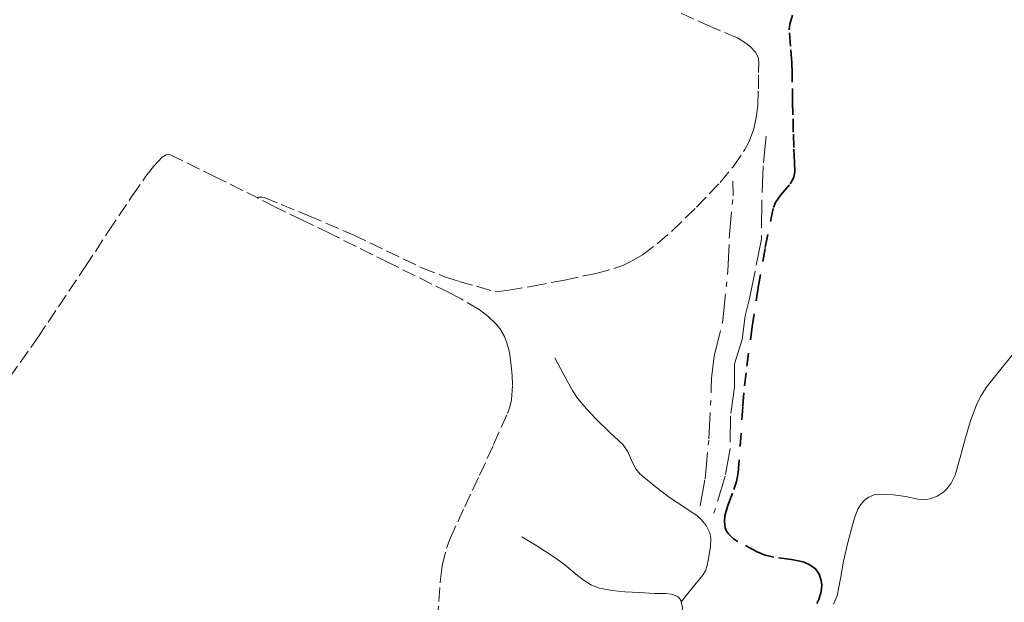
# Model space of a CAD drawing. Header units: metres. Extents: x 397317 to 400830, y 4588008 to 4590370.
# Tile 72 of 89: x 399092 to 399465, y 4589411 to 4589631. Entities that reach past the tile are written whole.
import ezdxf

# ---------------------------------------------------------------- set-up
doc = ezdxf.new("R2010")
doc.units = ezdxf.units.M
doc.header["$MEASUREMENT"] = 0
for name, pattern in [('bt5mv20_nopinta', [10, 5, -5]), ('bt5mv20_tlin1', [7, 5.25, -1.75]), ('bt5mv20_tlin4', [17.375, 10, -2.75, 1.875, -2.75])]:
    doc.linetypes.add(name, pattern=pattern)
for name, color, linetype, lineweight in [('COB01_LN', 7, 'Continuous', 15), ('FLU01_LN', 7, 'Continuous', 15), ('PAR01_LN', 7, 'Continuous', 15), ('TAL01_LN', 7, 'Continuous', 15)]:
    doc.layers.add(name, color=color, linetype=linetype, lineweight=lineweight)

msp = doc.modelspace()

# ---------------------------------------------------------------- linework, layer by layer
at = {"layer": 'COB01_LN', "color": 92, "linetype": 'bt5mv20_nopinta', "lineweight": 35}
msp.add_polyline3d([(399393.95, 4589410.21, 135.54), (399394.71, 4589411.69, 135.73), (399395.59, 4589414.68, 136.11), (399395.8, 4589417.07, 136.43), (399395.66, 4589418.84, 136.67), (399394.9, 4589421.29, 137.01), (399393.41, 4589423.29, 137.3), (399391.04, 4589424.95, 137.55), (399388.75, 4589425.92, 137.7), (399384.44, 4589426.88, 137.86), (399377.69, 4589427.75, 138.03), (399374.43, 4589428.49, 138.16), (399371.39, 4589429.76, 138.37), (399364.12, 4589433.59, 139.28), (399362.47, 4589434.68, 139.6), (399360.48, 4589436.54, 140.15), (399359.77, 4589437.6, 140.46), (399359.31, 4589438.76, 140.78), (399358.98, 4589441.21, 141.58), (399359.17, 4589443.38, 142.45), (399360.25, 4589447.26, 144.21), (399362.59, 4589453.28, 146.94), (399363.58, 4589456.39, 148.11), (399364.16, 4589459.56, 149.01), (399364.94, 4589469.67, 150.97), (399365.97, 4589484.9, 153.33), (399366.61, 4589492.47, 154.61), (399367.45, 4589499.94, 156.17), (399369.55, 4589514.8, 160.06), (399371.82, 4589529.66, 163.72), (399374.47, 4589544.83, 166.77), (399377.6, 4589560, 169.72), (399378.26, 4589561.82, 170.08), (399380.29, 4589564.74, 170.69), (399383.86, 4589568.87, 171.59), (399385.14, 4589571, 172.04), (399385.62, 4589573.28, 172.5), (399385.52, 4589576.99, 173.49), (399385.27, 4589582.66, 175.52), (399385.06, 4589588.49, 177.27), (399384.92, 4589594.99, 178.42), (399384.81, 4589599.9, 178.9), (399384.66, 4589607.28, 178.89), (399384.58, 4589610.96, 178.52), (399384.5, 4589614.61, 177.87), (399383.97, 4589620.95, 176.23), (399383.51, 4589627.18, 174.58), (399383.69, 4589629.24, 174.11), (399384.79, 4589632.71, 173.31)], dxfattribs=at)
at = {"layer": 'FLU01_LN', "color": 150, "linetype": 'Continuous', "lineweight": 15}
for points in [[(399294.76, 4589503.09, 167.37), (399298.15, 4589496.91, 164.15), (399301.53, 4589490.72, 160.92), (399303.37, 4589487.88, 159.59), (399306.76, 4589483.83, 158.08), (399310.4, 4589479.87, 156.77), (399315.52, 4589475, 155.14), (399320.63, 4589470.18, 153.48), (399322.39, 4589467.58, 152.54), (399324.35, 4589463.23, 150.94), (399325.49, 4589461.14, 150.16), (399327.04, 4589459.28, 149.46), (399332.73, 4589454.43, 147.95), (399338.61, 4589450.02, 146.42), (399343.62, 4589446.7, 144.64), (399348.63, 4589443.33, 142.68), (399350.2, 4589442.01, 141.93), (399352.14, 4589439.73, 140.7), (399353.44, 4589436.97, 139.63), (399353.84, 4589434.91, 139.12), (399353.77, 4589431.74, 138.56), (399353.23, 4589428.61, 138.17), (399352.43, 4589424.53, 137.73), (399351.79, 4589422.58, 137.53), (399350.76, 4589420.84, 137.37), (399346.71, 4589415.86, 136.95), (399342.66, 4589410.88, 136.53)], [(399467.7, 4589503.97, 140.88), (399462.57, 4589497.57, 140.38), (399458.1, 4589491.83, 139.55), (399456.11, 4589488.83, 139.01), (399454.45, 4589485.67, 138.45), (399451.98, 4589478.9, 137.16), (399449.91, 4589471.97, 135.94), (399448.18, 4589465.39, 135.15), (399446.32, 4589458.78, 134.58), (399444.85, 4589455.76, 134.36), (399443.29, 4589453.71, 134.2), (399441.9, 4589452.36, 134.09), (399439.53, 4589450.75, 133.93), (399436.9, 4589449.75, 133.78), (399435.17, 4589449.51, 133.69), (399432.14, 4589449.69, 133.54), (399427.58, 4589450.66, 133.35), (399423.03, 4589451.3, 133.23), (399418.32, 4589451.58, 133.22), (399415.96, 4589451.37, 133.24), (399413.61, 4589450.45, 133.23), (399412.29, 4589449.51, 133.22), (399410.5, 4589447.56, 133.19), (399409.52, 4589445.89, 133.16), (399408.44, 4589443.18, 133.13), (399407.61, 4589440.38, 133.1), (399405.71, 4589433.29, 133.1), (399404.01, 4589426.17, 133.08), (399402.9, 4589419.65, 132.93), (399401.6, 4589413.14, 132.78), (399400.24, 4589409.95, 132.72)], [(399282.36, 4589435.41, 160), (399287.97, 4589431.99, 158.22), (399294.96, 4589427.48, 156.01), (399298.44, 4589424.91, 154.7), (399303.36, 4589420.78, 152.6), (399305.94, 4589418.85, 151.47), (399308.74, 4589417.16, 150.25), (399311.78, 4589415.95, 148.94), (399316.48, 4589415.06, 146.94), (399321.27, 4589414.67, 144.96), (399326.87, 4589414.3, 142.72), (399332.48, 4589413.96, 140.49), (399336.71, 4589413.94, 138.87), (399338.83, 4589413.73, 138.09), (399340.94, 4589413.03, 137.33), (399341.7, 4589412.51, 137.03), (399342.59, 4589411.19, 136.59), (399342.66, 4589410.88, 136.53)], [(399342.66, 4589410.88, 136.53), (399343.14, 4589408.65, 136.12), (399343.17, 4589406.02, 135.9), (399342.29, 4589396.93, 135.79), (399341.76, 4589392.38, 135.79), (399341.5, 4589387.83, 135.75), (399341.55, 4589380.64, 135.6), (399341.85, 4589373.45, 135.24), (399341.93, 4589370.98, 134.77), (399342.19, 4589369.87, 134.38), (399342.8, 4589369.03, 133.92), (399344.75, 4589367.51, 132.83), (399346.7, 4589365.99, 131.74)]]:
    msp.add_polyline3d(points, dxfattribs=at)
at = {"layer": 'PAR01_LN', "color": 3, "linetype": 'bt5mv20_tlin1', "lineweight": 15}
for points in [[(399182.12, 4589563.74, 181.31), (399182.51, 4589563.87, 181.31), (399183.98, 4589563.91, 181.31), (399184.83, 4589563.75, 181.31), (399201.69, 4589556.82, 181.83), (399218.51, 4589549.61, 182.23), (399244.51, 4589537.18, 181.71), (399253.39, 4589533.61, 181.53), (399258.6, 4589531.97, 181.45), (399265.59, 4589530.02, 181.36), (399272.59, 4589528.07, 181.26), (399277.41, 4589528.63, 181.22), (399286.53, 4589530.22, 181.3), (399298.49, 4589532.5, 181.81), (399310.38, 4589534.99, 182.26), (399317.2, 4589536.84, 181.99), (399320.52, 4589538.07, 181.8), (399323.77, 4589539.59, 181.73), (399327.93, 4589542.04, 181.76), (399333.66, 4589546.3, 181.82), (399339.06, 4589551.03, 181.9), (399348.42, 4589560.01, 182.09), (399357.34, 4589569.42, 182.28), (399362.33, 4589575.38, 182.33), (399366.74, 4589581.89, 182.4), (399368.33, 4589584.92, 182.55), (399370.07, 4589589.65, 182.96), (399371.14, 4589594.57, 183.31), (399371.61, 4589598.68, 183.45), (399371.86, 4589604.85, 183.6), (399371.84, 4589611.03, 183.81), (399372.03, 4589614.92, 184.03), (399371.77, 4589616.83, 184.15), (399370.78, 4589618.67, 184.25), (399368.87, 4589620.69, 184.36), (399367.12, 4589622.13, 184.44), (399363.9, 4589624.06, 184.57), (399353.77, 4589628.33, 184.99), (399341.1, 4589634.06, 185.78)], [(399011.34, 4589437.48, 175.59), (399022.47, 4589444.84, 175.66), (399033.6, 4589452.2, 175.73), (399054.79, 4589466.41, 176.25), (399065.18, 4589473.84, 176.72), (399075.32, 4589481.7, 177.24), (399078.87, 4589484.82, 177.45), (399084.52, 4589490.8, 177.87), (399088.41, 4589495.62, 178.21), (399099.17, 4589510.81, 179.16), (399117.09, 4589537.51, 180.57), (399125.91, 4589550.94, 181.07), (399134.89, 4589564.31, 181.27), (399140.05, 4589571.77, 181.27), (399142.89, 4589575.39, 181.27), (399146.19, 4589578.95, 181.27), (399147.7, 4589579.9, 181.27), (399148.53, 4589580.04, 181.27), (399149.31, 4589579.87, 181.27), (399165.72, 4589571.8, 181.29), (399182.12, 4589563.74, 181.31)], [(399251.51, 4589419.4, 178.55), (399252.2, 4589424.48, 178.73), (399253.79, 4589431.09, 178.94), (399255.17, 4589434.76, 179.02), (399260.71, 4589446.78, 179.04), (399266.34, 4589458.67, 179.06), (399271.66, 4589470.31, 179.6), (399276.88, 4589482.01, 180.04), (399277.79, 4589484.57, 180.04), (399278.38, 4589487.23, 180.04), (399278.76, 4589492.75, 180.04), (399278.61, 4589496.47, 180.04), (399278.14, 4589501.34, 180.04), (399277.61, 4589505.11, 180.04), (399276.71, 4589508.83, 180.05), (399275.79, 4589511.22, 180.05), (399274.01, 4589514.23, 180.06), (399272.66, 4589515.82, 180.06), (399269.47, 4589518.8, 180.07), (399266.19, 4589521.32, 180.08), (399259.33, 4589525.44, 180.12), (399254.54, 4589527.87, 180.15), (399232.16, 4589538.97, 180.67), (399209.79, 4589550.05, 181.2), (399199.31, 4589555.14, 181.26), (399188.88, 4589560.19, 181.29), (399182.22, 4589563.55, 181.31), (399182.12, 4589563.74, 181.31)], [(399250.43, 4589404.01, 178.19), (399251.51, 4589419.4, 178.55)]]:
    msp.add_polyline3d(points, dxfattribs=at)
at = {"layer": 'TAL01_LN', "color": 3, "linetype": 'bt5mv20_tlin4', "lineweight": 15}
for points in [[(399374.85, 4589586.92, 181.49), (399373.68, 4589575.6, 179.16), (399373.12, 4589562.11, 173.28), (399372.98, 4589547.97, 170.82), (399370.6, 4589535.91, 167.44), (399368.59, 4589526.01, 162.92), (399366.84, 4589518.94, 162.24), (399365.71, 4589510.07, 160.44), (399362.81, 4589500.79, 155.5), (399362.75, 4589491.95, 155.53), (399361.32, 4589481.17, 154.03), (399361.14, 4589468.83, 152.68), (399359.23, 4589458.31, 150.01), (399354.39, 4589442.11, 142.7)], [(399349.77, 4589447.12, 145.41), (399351.72, 4589457.38, 151.23), (399353.12, 4589472.46, 155.18), (399354.04, 4589491.31, 157.1), (399354.05, 4589495.38, 159.92), (399355.13, 4589503.72, 158.12), (399358.41, 4589517.29, 164.98), (399360.33, 4589535.96, 168.25), (399360.85, 4589548.36, 173.89), (399362.24, 4589564.37, 179.29), (399362.22, 4589569.91, 181.49)]]:
    msp.add_polyline3d(points, dxfattribs=at)

doc.saveas('drawing.dxf')
